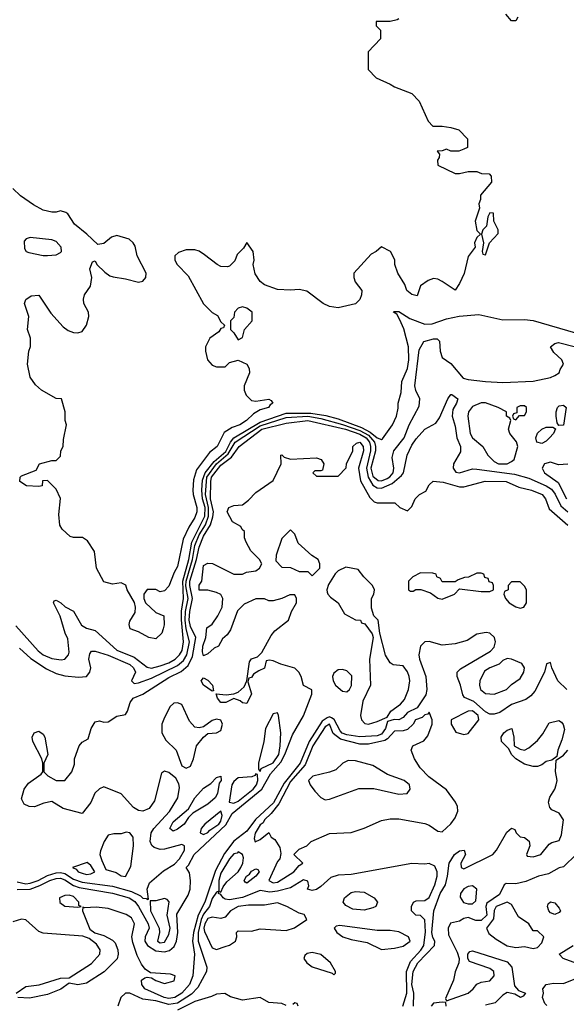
# Model space of a CAD drawing. Header units: inches. Extents: x 2380249 to 2585472, y 382747 to 546448.
# Tile 173 of 256: x 2464582 to 2467102, y 483299 to 487839. Entities that reach past the tile are written whole.
import ezdxf

# ---------------------------------------------------------------- set-up
doc = ezdxf.new("R2010")
doc.units = ezdxf.units.IN
doc.header["$MEASUREMENT"] = 0
doc.layers.add('C4468', color=7, linetype='Continuous')

msp = doc.modelspace()

# ---------------------------------------------------------------- linework, layer by layer
at = {"layer": 'C4468', "color": 4}
for points, elevation in [([(2466878, 487850), (2466870, 487834), (2466850, 487834), (2466823.6, 487863.6)], 44), ([(2466330, 487842), (2466322, 487838), (2466290, 487831), (2466226, 487830), (2466226, 487810), (2466246, 487790), (2466246, 487750), (2466188, 487690), (2466188.4, 487608.4), (2466226, 487570), (2466290, 487542), (2466310, 487528.7), (2466390, 487498), (2466423.1, 487463.1), (2466466, 487370), (2466487.3, 487347.3), (2466530, 487348), (2466570, 487342), (2466606, 487330), (2466646, 487290), (2466646, 487250), (2466630, 487242), (2466607.3, 487232.7), (2466570, 487232), (2466550, 487242), (2466530, 487234), (2466507.3, 487232.7), (2466518, 487218), (2466516.4, 487203.6), (2466508.7, 487191.3), (2466510, 487168), (2466590, 487129), (2466610, 487128.7), (2466650, 487139), (2466690, 487139), (2466711.3, 487128.7), (2466747.3, 487127.3), (2466756.4, 487116.4), (2466758, 487090), (2466706, 487030), (2466706, 487010), (2466698.4, 486990), (2466702.7, 486970), (2466682.4, 486910), (2466690, 486866), (2466706, 486850), (2466690, 486834), (2466679, 486810), (2466682, 486790), (2466650, 486746), (2466631.5, 486668.5), (2466610, 486622), (2466590, 486592), (2466530, 486632), (2466510, 486642), (2466490, 486644.7), (2466464.7, 486635.3), (2466429.2, 486610.8), (2466414, 486566), (2466390, 486571), (2466367.3, 486590), (2466358, 486618), (2466324.7, 486670), (2466312, 486710), (2466311.6, 486731.6), (2466292, 486770), (2466250, 486792), (2466226, 486770), (2466203.1, 486756.9), (2466122, 486670), (2466122, 486650), (2466129, 486630), (2466159, 486590), (2466158.4, 486570), (2466150, 486548.2), (2466130, 486528.1), (2466050, 486509.3), (2466010, 486516), (2465980.7, 486530), (2465906.4, 486586.4), (2465870, 486594.8), (2465830, 486591), (2465770, 486594.8), (2465710, 486616), (2465690, 486631.3), (2465667.5, 486667.5), (2465658.8, 486710), (2465662.8, 486730), (2465658.8, 486770), (2465630, 486812), (2465614.6, 486785.4), (2465584.7, 486755.3), (2465573.6, 486726.4), (2465550, 486702), (2465540.4, 486699.6), (2465510, 486701), (2465492, 486710), (2465434.8, 486754.8), (2465410, 486771.3), (2465390, 486778), (2465350, 486778), (2465314.6, 486765.4), (2465298, 486750), (2465298, 486730), (2465308.7, 486710), (2465358, 486658), (2465429.1, 486529.1), (2465470, 486488), (2465494.6, 486474.6), (2465510, 486446), (2465526, 486430), (2465522, 486418), (2465510, 486414), (2465500.4, 486399.6), (2465458, 486370), (2465438, 486330), (2465438, 486310), (2465448, 486270), (2465470, 486246), (2465490, 486238), (2465530, 486238), (2465550, 486258), (2465590, 486269), (2465628.7, 486250), (2465639.3, 486230), (2465640.9, 486210), (2465617.2, 486150), (2465617.2, 486130), (2465626.8, 486106.8), (2465650, 486082.7), (2465670, 486079.3), (2465730, 486088.7), (2465742, 486082), (2465748.7, 486070), (2465736.6, 486063.4), (2465728.7, 486050), (2465690, 486039.1), (2465659.3, 486020.7), (2465627.3, 485990), (2465596.9, 485970), (2465562.2, 485957.8), (2465524.8, 485935.2), (2465492.1, 485870), (2465456.8, 485843.2), (2465396.6, 485763.4), (2465383.4, 485716.6), (2465380.2, 485670), (2465381.8, 485650), (2465399.2, 485590), (2465399.2, 485570), (2465390, 485543.1), (2465361.3, 485498.7), (2465336.2, 485443.8), (2465310, 485317.3), (2465293.7, 485290), (2465270, 485226), (2465250, 485204.7), (2465230, 485201), (2465210, 485210.6), (2465170, 485210.7), (2465154, 485190), (2465154, 485170), (2465162, 485150), (2465210, 485106), (2465246, 485090), (2465248, 485048), (2465244, 485030), (2465237.2, 485010), (2465210, 484984), (2465178, 484990), (2465130, 485016), (2465092, 485030), (2465086.8, 485050), (2465090, 485066), (2465114.8, 485105.2), (2465116, 485130), (2465111, 485151), (2465078, 485210), (2465070.9, 485230.9), (2465050, 485242), (2465010, 485236), (2464970, 485246.8), (2464936, 485310), (2464926.4, 485386.4), (2464895.3, 485435.3), (2464871.1, 485451.1), (2464830, 485451), (2464815.3, 485455.3), (2464778, 485490), (2464767.7, 485507.7), (2464762.5, 485557.5), (2464770.8, 485630.8), (2464750, 485674), (2464710, 485714), (2464687.3, 485712.7), (2464686, 485690), (2464670, 485686), (2464614, 485690), (2464582, 485710), (2464584.7, 485730), (2464590, 485735.3), (2464658, 485762), (2464674, 485790), (2464730, 485806), (2464750, 485806), (2464770, 485826), (2464772, 485850), (2464782, 485870), (2464783.6, 485903.6), (2464798, 485970), (2464791.3, 485990), (2464791.1, 486031.1), (2464774, 486090), (2464750, 486092), (2464682, 486130), (2464655.3, 486155.3), (2464631, 486190), (2464618, 486250), (2464624.7, 486310), (2464631.1, 486331.1), (2464631.3, 486370), (2464618, 486410), (2464624, 486470), (2464604.7, 486530), (2464611, 486549), (2464635.3, 486564.7), (2464670, 486569), (2464726.2, 486486.2), (2464782.2, 486422.2), (2464804.9, 486404.9), (2464830, 486395.6), (2464850, 486394.8), (2464870, 486401.6), (2464890.2, 486429.8), (2464900.9, 486470), (2464898.7, 486490), (2464877.6, 486530), (2464876.4, 486550), (2464880.4, 486570), (2464908.2, 486610), (2464914, 486650), (2464906, 486690), (2464918, 486722), (2464930, 486726), (2464938, 486710), (2464975.1, 486675.1), (2464998, 486658), (2465013.1, 486653.1), (2465070, 486644.2), (2465130, 486628.3), (2465150, 486633.6), (2465163.7, 486650), (2465165.3, 486670), (2465123.8, 486750), (2465114.1, 486794.1), (2465104.9, 486810), (2465086.6, 486826.6), (2465030, 486843), (2465004.7, 486835.3), (2464970, 486806.8), (2464942, 486802), (2464892, 486850), (2464835.3, 486895.3), (2464803.6, 486943.6), (2464794, 486950), (2464770, 486958), (2464750, 486951.3), (2464730, 486951.3), (2464690, 486961), (2464645.2, 486985.2), (2464586, 487026), (2464550, 487061)], 44), ([(2464564.3, 485044.3), (2464667.9, 484927.9), (2464690, 484910.3), (2464730, 484893.4), (2464772.6, 484887.4), (2464790, 484890.7), (2464806.6, 484910), (2464810, 484922), (2464804, 484984), (2464792, 485010), (2464769.1, 485089.1), (2464738, 485150), (2464740.4, 485159.6), (2464750, 485162), (2464772, 485150), (2464791.1, 485131.1), (2464830.7, 485110.7), (2464867, 485047), (2464890, 485033.4), (2464930, 485022), (2465030, 484932.3), (2465110, 484899.1), (2465170, 484853.4), (2465190, 484849), (2465230, 484859.3), (2465270, 484872.8), (2465299.1, 484890), (2465318.7, 484910), (2465330.6, 484930), (2465336.5, 484970), (2465328.5, 485071.5), (2465328.4, 485111.6), (2465337.3, 485170), (2465333.8, 485250), (2465362, 485350), (2465375.6, 485430), (2465435.1, 485550), (2465436.8, 485590), (2465425.5, 485630), (2465421.6, 485670), (2465424.2, 485715.8), (2465437.2, 485750), (2465479.1, 485801), (2465532.1, 485847.9), (2465553.5, 485890), (2465569.9, 485910.1), (2465690, 485982.6), (2465810, 486024.9), (2465924.8, 486024.8), (2465993.5, 486013.5), (2466050, 485997.7), (2466157.8, 485957.8), (2466197.3, 485937.3), (2466230, 485911.1), (2466250, 485902.4), (2466254.1, 485905.9), (2466300.5, 485970), (2466318.7, 486010), (2466327, 486047), (2466327, 486070), (2466340.1, 486119.9), (2466344, 486170), (2466369.7, 486230), (2466376.8, 486270), (2466374.5, 486330), (2466353.3, 486413.3), (2466335.4, 486455.4), (2466320.2, 486480.2), (2466306, 486490), (2466306.6, 486493.4), (2466330, 486493.7), (2466381.5, 486461.5), (2466450, 486434.7), (2466484.1, 486435.9), (2466550, 486459.5), (2466608.7, 486471.3), (2466698.7, 486478.7), (2466810, 486454.4), (2466910, 486457), (2466950, 486452.2), (2467145.1, 486394.9)], 36), ([(2464580.4, 484940.4), (2464632.7, 484892.7), (2464705.5, 484845.5), (2464750, 484824), (2464790, 484813.4), (2464853.6, 484806.4), (2464889.3, 484810.7), (2464905.2, 484830), (2464909.3, 484850), (2464900.7, 484890), (2464905.1, 484914.9), (2464913.6, 484926.4), (2464930, 484927.3), (2464990, 484908.2), (2465090, 484865.7), (2465107, 484850), (2465115.8, 484830), (2465097.3, 484790), (2465110, 484777.3), (2465130, 484780.5), (2465190, 484802.2), (2465310, 484861.5), (2465336.8, 484883.2), (2465353.2, 484910), (2465365, 484970), (2465349.5, 485029.5), (2465344.7, 485070), (2465345.7, 485110), (2465358.5, 485170), (2465348.6, 485228.6), (2465349.2, 485250), (2465378.7, 485350), (2465390, 485414.9), (2465410, 485463.2), (2465438.6, 485510), (2465452.8, 485550), (2465452.6, 485590), (2465439.2, 485650), (2465444.6, 485730), (2465488.9, 485790), (2465543.4, 485836.6), (2465576, 485890), (2465690, 485965.5), (2465810, 486005.1), (2465910.4, 486010.4), (2465970, 485999.9), (2466070, 485972.3), (2466150, 485944.5), (2466190, 485922.5), (2466217.4, 485890), (2466222.7, 485870), (2466221.9, 485850), (2466201.3, 485770), (2466210, 485734.6), (2466234.6, 485714.6), (2466250, 485712.6), (2466276.7, 485723.3), (2466289.2, 485730.8), (2466303.5, 485750), (2466306.8, 485770), (2466299.3, 485820.7), (2466307.6, 485850), (2466355.1, 485910), (2466378.4, 485970), (2466423.9, 486056.1), (2466427.3, 486090), (2466408.6, 486128.6), (2466404.4, 486150), (2466424.1, 486315.9), (2466444.8, 486355.2), (2466490, 486367.3), (2466506.4, 486366.4), (2466516.8, 486356.8), (2466520.4, 486310), (2466530, 486280.7), (2466570, 486254), (2466626.4, 486186.4), (2466650, 486179.5), (2466730, 486170.4), (2466810, 486166), (2466950, 486172.4), (2467030, 486188.2), (2467050, 486197.3), (2467069, 486210), (2467073.6, 486226.4), (2467088.7, 486250), (2467082, 486270), (2467044.1, 486304.1), (2467028.7, 486330), (2467050, 486346), (2467066, 486350), (2467144.7, 486330)], 32), ([(2464570, 483863), (2464610, 483854), (2464630, 483857.3), (2464666.6, 483870), (2464710, 483893.1), (2464750, 483905.1), (2464770, 483906.4), (2464790, 483901.3), (2464830, 483875.9), (2464870, 483861.5), (2465010, 483842.7), (2465098.1, 483818.1), (2465138.7, 483798.7), (2465150, 483788.4), (2465167.3, 483787.3), (2465170, 483782), (2465176.4, 483783.6), (2465169.6, 483830), (2465180.7, 483859.3), (2465245.7, 483914.3), (2465295, 483945), (2465318.5, 483970), (2465342.4, 484010), (2465341.2, 484030), (2465330, 484036.2), (2465250, 484013.3), (2465230, 484011.8), (2465202, 484022), (2465191.5, 484031.5), (2465182.9, 484050), (2465188, 484090), (2465199.7, 484110), (2465272.3, 484187.7), (2465311.1, 484250), (2465318.3, 484298.3), (2465315.6, 484315.6), (2465301.7, 484341.7), (2465270, 484367.3), (2465250, 484373.2), (2465236.3, 484363.7), (2465203.5, 484236.5), (2465178.2, 484201.8), (2465150, 484189.6), (2465130, 484191.6), (2465106, 484206), (2465050, 484269.6), (2464970, 484300.9), (2464950, 484292.3), (2464928.5, 484271.5), (2464910.6, 484229.4), (2464870, 484178), (2464782, 484202), (2464730, 484233.2), (2464693.7, 484226.3), (2464650, 484209.3), (2464626, 484210), (2464602, 484222), (2464590, 484246), (2464602, 484290), (2464622, 484318), (2464680.4, 484359.6), (2464688, 484370), (2464688.7, 484410), (2464684, 484430), (2464642.7, 484510), (2464639, 484530), (2464648, 484550), (2464670, 484558), (2464690, 484544.7), (2464697.3, 484530), (2464711.3, 484450), (2464694, 484410), (2464694, 484370), (2464711.6, 484351.6), (2464750, 484331.3), (2464790, 484331.3), (2464822, 484370), (2464834.6, 484405.4), (2464835.3, 484430), (2464856, 484490), (2464870, 484506.8), (2464897.4, 484522.6), (2464911.8, 484570), (2464930, 484600.5), (2464950, 484605.5), (2464970, 484599.1), (2464990, 484600.7), (2465030, 484627.3), (2465070, 484634.8), (2465079.5, 484650), (2465092, 484690), (2465105.2, 484710), (2465150, 484728.7), (2465270, 484805.5), (2465326.6, 484833.4), (2465359, 484861), (2465378.2, 484901.8), (2465394.4, 484990), (2465370, 485040.5), (2465364.1, 485070), (2465365.7, 485110), (2465379.3, 485170), (2465365.9, 485230), (2465366.8, 485250), (2465397.8, 485350), (2465410, 485406.4), (2465430, 485456.9), (2465461.5, 485510), (2465473.1, 485546.9), (2465475.4, 485570), (2465461.4, 485630), (2465462.5, 485710), (2465466.8, 485730), (2465510, 485785), (2465558.4, 485821.6), (2465594, 485870), (2465697.7, 485950), (2465810, 485978.9), (2465910, 485990.1), (2466084.4, 485950), (2466150, 485927.7), (2466180.1, 485910), (2466195.4, 485890), (2466200.1, 485870), (2466199.3, 485850), (2466180.7, 485770), (2466188.5, 485728.5), (2466210, 485692.2), (2466230, 485680.2), (2466250, 485679.3), (2466299.2, 485700.8), (2466343, 485737), (2466351, 485750), (2466368.5, 485830), (2466390, 485876.4), (2466410, 485906.4), (2466450, 485950.5), (2466501.2, 485978.8), (2466517.1, 486002.9), (2466555.3, 486090), (2466569.3, 486110.7), (2466574, 486110), (2466602, 486090), (2466596, 486070), (2466578.5, 486041.5), (2466576.5, 486010), (2466590, 485964.7), (2466597, 485910), (2466614.9, 485870), (2466614.1, 485845.9), (2466582.4, 485790), (2466580.5, 485770), (2466592.8, 485752.8), (2466610, 485748.7), (2466670, 485767), (2466690, 485765.7), (2466862.8, 485742.8), (2466930, 485724.2), (2467010, 485689.2), (2467033.8, 485673.8), (2467050.8, 485650.8), (2467077.6, 485597.6), (2467110, 485569)], 28), ([(2464570, 483827.3), (2464630, 483829.2), (2464674.2, 483845.8), (2464720.5, 483870), (2464750, 483879.5), (2464770, 483880.1), (2464790, 483872.3), (2464830, 483846), (2464856.6, 483836.6), (2465010, 483811.6), (2465086, 483790), (2465112.2, 483772.2), (2465130.2, 483750), (2465174.7, 483670), (2465179.7, 483650), (2465160.2, 483610), (2465159.2, 483590), (2465171.5, 483570), (2465210, 483546), (2465250, 483541.3), (2465272.8, 483547.2), (2465294.3, 483565.7), (2465305.5, 483590), (2465311.4, 483630), (2465306.3, 483713.7), (2465358.2, 483801.8), (2465367.5, 483830), (2465369.8, 483869.8), (2465365.6, 483905.6), (2465349.4, 483930), (2465359.6, 483940.4), (2465386.6, 483990), (2465533.1, 484126.9), (2465561.5, 484178.5), (2465697.7, 484290), (2465739, 484361), (2465785.4, 484414.6), (2465804.1, 484450), (2465839.3, 484540.7), (2465891.2, 484628.8), (2465929.3, 484729.3), (2465929.3, 484749.3), (2465890, 484768.7), (2465879.5, 484810), (2465869.6, 484829.6), (2465850, 484849.3), (2465786.3, 484866.3), (2465750, 484882), (2465734, 484886), (2465718, 484882), (2465710.7, 484849.3), (2465684, 484836), (2465659.8, 484820.2), (2465650, 484806), (2465638, 484802), (2465634, 484786), (2465650.7, 484730), (2465630, 484686), (2465610, 484688), (2465598, 484698), (2465570, 484708.7), (2465532, 484690), (2465510, 484689.6), (2465494, 484710), (2465488, 484730), (2465534.6, 484725.4), (2465570, 484730.8), (2465590, 484738), (2465617.2, 484762.8), (2465629.2, 484790), (2465642, 484878), (2465650, 484891.3), (2465679, 484901), (2465699, 484921), (2465741.5, 484998.5), (2465758.6, 485021.4), (2465822, 485070), (2465835.3, 485110), (2465858, 485150), (2465858, 485170), (2465850, 485186), (2465827.3, 485187.3), (2465790.8, 485169.2), (2465750, 485159), (2465730, 485159), (2465710, 485169), (2465670, 485169), (2465616.9, 485143.1), (2465586.4, 485113.6), (2465554.4, 485025.6), (2465538, 485002), (2465516.9, 484983.1), (2465498, 484950), (2465479.3, 484940.7), (2465450, 484914), (2465430, 484905.2), (2465424.4, 484924.4), (2465425.7, 484950), (2465440.7, 484990), (2465444.7, 485035.3), (2465470, 485052), (2465495.3, 485090), (2465515.3, 485130), (2465518, 485170), (2465508.7, 485188.7), (2465490, 485198), (2465450, 485208.7), (2465410, 485208.7), (2465410, 485232), (2465422, 485250), (2465430, 485322), (2465450, 485332), (2465471.1, 485331.1), (2465570, 485282), (2465610, 485282), (2465628.4, 485291.6), (2465670, 485298), (2465688, 485310), (2465698, 485330), (2465688, 485350), (2465648, 485390), (2465626, 485430), (2465618, 485450), (2465618, 485478), (2465607.3, 485487.3), (2465602, 485502), (2465563.1, 485523.1), (2465538, 485570), (2465546, 485590), (2465570, 485598), (2465610, 485602), (2465637.2, 485622.8), (2465670, 485658), (2465750, 485714), (2465788, 485790), (2465786, 485830), (2465790, 485832), (2465802, 485822), (2465830, 485812), (2465950, 485818.8), (2465971.3, 485810), (2465984.7, 485790), (2465978, 485762), (2465970, 485758), (2465942, 485758), (2465934, 485750), (2465950, 485734), (2466050, 485734), (2466087.3, 485772.7), (2466088, 485790), (2466118, 485850), (2466118, 485870), (2466134.6, 485885.4), (2466150, 485890.4), (2466166, 485870), (2466166.8, 485850), (2466144.7, 485770), (2466153.1, 485713.1), (2466195.9, 485635.9), (2466216, 485616), (2466230, 485611), (2466311.6, 485611.6), (2466334, 485590), (2466370, 485574), (2466390, 485594), (2466406, 485630), (2466426, 485650), (2466454.6, 485665.4), (2466470, 485694), (2466488.9, 485711.1), (2466534, 485706), (2466610, 485684), (2466630, 485684), (2466728.4, 485711.5), (2466824.7, 485710), (2466883, 485683), (2466942, 485670), (2466990.6, 485650), (2467006.8, 485630), (2467022.5, 485582.5), (2467110, 485507.3)], 24), ([(2467110, 485789.2), (2467066.3, 485786.3), (2467030, 485799), (2467002, 485790), (2466991.3, 485770), (2467001, 485750), (2467064.7, 485704.7), (2467103.1, 485630)], 32), ([(2467104.4, 484750), (2467063.5, 484790), (2467035.4, 484850), (2467030, 484874), (2467011.3, 484868.7), (2467001.5, 484830), (2466957.3, 484742.7), (2466938.6, 484721.4), (2466915.2, 484704.8), (2466850, 484680.5), (2466795.8, 484644.2), (2466770, 484636.5), (2466750, 484636.1), (2466730, 484647.6), (2466675.2, 484695.2), (2466632.7, 484712.7), (2466625.1, 484725.1), (2466614.5, 484770), (2466599.1, 484810), (2466599.7, 484830), (2466614.8, 484845.2), (2466752.6, 484927.4), (2466770, 484945.5), (2466775.4, 484970), (2466771.1, 484990), (2466750, 485009.6), (2466732.7, 485012.7), (2466690, 485005.4), (2466644.4, 484975.6), (2466590, 484961.3), (2466530, 484954), (2466470, 484971), (2466450, 484969.6), (2466430.4, 484950), (2466422.6, 484910), (2466424.9, 484890), (2466454.3, 484810), (2466458.5, 484750), (2466454.4, 484725.6), (2466414.1, 484665.9), (2466370, 484643.9), (2466350, 484620.5), (2466330.2, 484609.8), (2466308.5, 484611.5), (2466277.6, 484602.4), (2466268.2, 484570), (2466250, 484545), (2466230, 484537.3), (2466150, 484531.8), (2466090, 484540.5), (2466069, 484549), (2466059.2, 484559.2), (2466032, 484612), (2466019.8, 484619.8), (2466010, 484623.9), (2465999.8, 484620.2), (2465976.4, 484603.6), (2465916.6, 484510), (2465875.6, 484410), (2465801.6, 484318.4), (2465752, 484228), (2465669.1, 484150.9), (2465630, 484097.6), (2465569.6, 484050.4), (2465526.1, 483994), (2465484.5, 483915.5), (2465435.9, 483770), (2465404.3, 483710), (2465382.9, 483630), (2465378.1, 483590), (2465388.1, 483530), (2465379.6, 483430), (2465364.9, 483390), (2465330.3, 483350), (2465297.1, 483330), (2465270, 483325.2), (2465247.6, 483330), (2465158.4, 483370), (2465145.6, 483390), (2465143.7, 483410), (2465159.6, 483420.4), (2465170, 483423.8), (2465190, 483420.4), (2465209, 483409), (2465250, 483394.9), (2465293.6, 483406.4), (2465299.5, 483430), (2465277.6, 483437.6), (2465184.5, 483444.5), (2465160.6, 483460.6), (2465143.7, 483483.7), (2465124, 483524), (2465103.6, 483583.6), (2465099.3, 483610), (2465111, 483670), (2465097.1, 483697.1), (2465072.7, 483712.7), (2464990, 483739.8), (2464934, 483746), (2464883.1, 483743.1), (2464872.7, 483747.3), (2464871, 483730), (2464905.9, 483645.9), (2464928.5, 483628.5), (2464970, 483615.5), (2465010, 483595.2), (2465021.8, 483581.8), (2465034.7, 483550), (2465036.5, 483530), (2465031.7, 483508.3), (2464971.1, 483448.9), (2464890, 483395.8), (2464850, 483388.5), (2464810, 483396), (2464771.5, 483368.5), (2464710, 483344.5), (2464626.7, 483326.7), (2464574, 483330)], 24), ([(2466397.8, 483290), (2466398.9, 483350), (2466390.5, 483390), (2466395.7, 483450), (2466418, 483490), (2466494, 483570), (2466496.2, 483590), (2466486.7, 483606.7), (2466482.7, 483630), (2466491.8, 483730), (2466520.9, 483810), (2466544.7, 483850), (2466555.1, 483890), (2466562.7, 483950), (2466586.6, 483990), (2466610, 484006.8), (2466631.3, 484010), (2466637.3, 483990), (2466616, 483950), (2466618, 483930), (2466630, 483924), (2466762.7, 483990), (2466780.9, 484010), (2466827.5, 484092.5), (2466850, 484111.3), (2466864.7, 484104.7), (2466870.8, 484090), (2466890, 484070.8), (2466910, 484067.3), (2466930.6, 484050.6), (2466933.4, 484030), (2466918, 483990), (2466922, 483982), (2466950, 483979.3), (2466984, 483990), (2467022.5, 484037.5), (2467034.8, 484045.2), (2467070, 484054), (2467080.1, 484079.9), (2467088.5, 484150), (2467070, 484180.5), (2467035.6, 484195.6), (2467025.6, 484205.6), (2467019.7, 484230), (2467026, 484254), (2467050, 484291.3), (2467056.2, 484310), (2467059.5, 484330), (2467052.9, 484372.9), (2467055.3, 484424.7), (2467090, 484448), (2467109.5, 484470)], 24), ([(2466348.7, 483290), (2466366.3, 483350), (2466365.6, 483450), (2466383.5, 483496.5), (2466431.8, 483548.2), (2466444.8, 483570), (2466453.2, 483633.2), (2466450, 483688.7), (2466430, 483708.7), (2466408.7, 483710), (2466388.7, 483730), (2466388, 483750), (2466398, 483770), (2466410, 483776), (2466450, 483777.3), (2466470, 483790.7), (2466496.1, 483850), (2466506.2, 483890), (2466506.9, 483910), (2466495.9, 483935.9), (2466470, 483947.8), (2466450, 483944.2), (2466390, 483947.6), (2466110, 483897.2), (2466050, 483894), (2466016.8, 483883.2), (2465970, 483842), (2465950, 483828.7), (2465930, 483824), (2465909.2, 483829.2), (2465914.6, 483845.4), (2465910, 483866), (2465890, 483872.3), (2465830, 483835.1), (2465770, 483819.7), (2465735.6, 483815.6), (2465690, 483822.9), (2465610, 483790.8), (2465550, 483780.4), (2465530, 483783), (2465519.5, 483790), (2465510, 483805.2), (2465498, 483810), (2465500.4, 483819.6), (2465510, 483816), (2465520.1, 483839.9), (2465536.8, 483863.2), (2465590, 483909), (2465602.2, 483930), (2465611.2, 483950), (2465614.2, 483974.2), (2465609.2, 483989.2), (2465590, 484002), (2465584.5, 483995.5), (2465570, 483992), (2465550, 483969.5), (2465510, 483903.6), (2465500.8, 483870), (2465499.8, 483820.2), (2465490, 483815.3), (2465470, 483786.6), (2465457.6, 483750), (2465430, 483713.6), (2465418.8, 483690), (2465404.8, 483630), (2465404.8, 483590), (2465444.4, 483470), (2465443.8, 483450), (2465403.1, 483376.9), (2465374.6, 483345.4), (2465310, 483304.1), (2465270, 483297.4), (2465210, 483315.2), (2465150, 483322), (2465090, 483349.6), (2465070, 483349.5), (2465048.2, 483330), (2465034.9, 483290)], 28), ([(2467149.1, 483990.9), (2467090, 483932.6), (2467070, 483928.3), (2467019.8, 483900.2), (2466974, 483890), (2466915.4, 483864.6), (2466870, 483854.5), (2466824.7, 483855.3), (2466816, 483850), (2466794.7, 483805.3), (2466735.5, 483764.5), (2466731.3, 483750), (2466736, 483710), (2466710, 483685.6), (2466684.9, 483684.9), (2466650, 483699.6), (2466630, 483694), (2466610, 483681.6), (2466567.8, 483672.3), (2466558, 483650), (2466559.3, 483619.3), (2466599.5, 483539.5), (2466608.4, 483510), (2466606.4, 483490), (2466590, 483449), (2466581.5, 483410), (2466545.4, 483325.4), (2466550, 483314), (2466649, 483350), (2466673.2, 483370), (2466690, 483391.3), (2466710, 483401), (2466750, 483407.3), (2466769, 483430), (2466768.7, 483450), (2466750, 483464), (2466656.4, 483496.4), (2466648, 483510), (2466648, 483530), (2466658, 483542), (2466670, 483544.7), (2466830, 483495.3), (2466850.3, 483470), (2466863.9, 483383.9), (2466882, 483362), (2466914, 483350), (2466903.6, 483336.4), (2466890.5, 483329.5), (2466865.4, 483345.4), (2466830, 483353.3), (2466810, 483341.6), (2466773.9, 483306.1), (2466730, 483294.7)], 24), ([(2464565.2, 483350), (2464610, 483380.3), (2464671.9, 483388.1), (2464770, 483418.5), (2464810, 483420.5), (2464912.5, 483487.5), (2464950.8, 483529.2), (2464952.8, 483550), (2464935.9, 483575.9), (2464902, 483602), (2464873.5, 483613.5), (2464690, 483626.2), (2464670, 483634), (2464610, 483688), (2464590, 483691.3), (2464550, 483679.7)], 24), ([(2467150, 483487.6), (2467088, 483510), (2467069.2, 483530), (2467134, 483570)], 24), ([(2467012.5, 483292.5), (2467002.7, 483302.7), (2466993.2, 483330), (2466997.2, 483350), (2466994, 483370), (2467008.7, 483390), (2467043.6, 483396.4), (2467090, 483394.4), (2467177.2, 483430)], 24), ([(2465810, 483293.2), (2465790, 483302.7), (2465730, 483306.6), (2465690, 483329.4), (2465610, 483318), (2465553.6, 483333.6), (2465528.4, 483348.4), (2465490, 483345.2), (2465466, 483334), (2465390, 483312.3), (2465310, 483272.4)], 32), ([(2465866, 483290), (2465862, 483302), (2465850, 483306), (2465842, 483298)], 32), ([(2466548.7, 483290), (2466547.3, 483307.3), (2466529.1, 483309.1), (2466490, 483303.7), (2466479.3, 483290)], 24)]:
    msp.add_lwpolyline(points, dxfattribs=dict(at, elevation=elevation))
for points, elevation in [([(2466750, 486948), (2466741, 486930), (2466733.7, 486886.3), (2466718, 486870), (2466711, 486850), (2466721, 486810), (2466714, 486770), (2466718, 486758), (2466730, 486754), (2466748, 486810), (2466787.3, 486852.7), (2466788, 486870), (2466768.7, 486910), (2466766, 486946)], 44), ([(2464630, 486834), (2464611.1, 486828.9), (2464602.8, 486817.2), (2464603.5, 486783.5), (2464612, 486770), (2464624.5, 486764.5), (2464690, 486750.8), (2464710, 486750.8), (2464750, 486754.8), (2464770, 486764.7), (2464774, 486770), (2464773.2, 486790), (2464750, 486815.3), (2464730, 486824)], 44), ([(2465610, 486515.3), (2465590, 486508), (2465572, 486490), (2465570, 486466), (2465554, 486450), (2465554, 486410), (2465570, 486394), (2465590, 486362), (2465610, 486374), (2465618, 486410), (2465654, 486450), (2465654, 486490), (2465630, 486508.7)], 44), ([(2466730, 486071.6), (2466710, 486071.5), (2466670, 486055.6), (2466650.5, 486030), (2466647.7, 486010), (2466659.1, 485930), (2466670, 485911), (2466718, 485870), (2466740.7, 485830), (2466770, 485801.6), (2466790, 485790.6), (2466829.3, 485790.7), (2466850, 485801), (2466862, 485810), (2466879, 485870), (2466872.1, 485892.1), (2466842, 485930), (2466835.3, 485950), (2466846, 485990), (2466842, 486002), (2466826, 486010), (2466826, 486030), (2466788, 486050)], 32), ([(2466910, 486058), (2466890, 486058), (2466874, 486050), (2466874, 486026), (2466858, 486022), (2466854, 486010), (2466858, 485998), (2466870, 485994), (2466886, 486014), (2466910, 486014), (2466918, 486030), (2466918, 486050)], 32), ([(2467067.3, 485967.3), (2467060.4, 485980.4), (2467055.3, 486010), (2467055.3, 486030), (2467062, 486050), (2467070, 486058), (2467090, 486062), (2467102, 486050), (2467090, 485968.7)], 28), ([(2466990, 485884.2), (2466967, 485890), (2466961.6, 485910), (2466970, 485932.7), (2466990, 485950.4), (2467010, 485959.1), (2467039.8, 485959.8), (2467052.7, 485952.7), (2467042.8, 485930), (2467024.9, 485910), (2467010, 485895.1)], 28), ([(2465830, 485486), (2465790, 485446), (2465764.7, 485370), (2465763.6, 485343.6), (2465790, 485314), (2465830, 485312), (2465870, 485294), (2465910, 485294), (2465930, 485274), (2465966, 485310), (2465966, 485330), (2465958, 485350), (2465928.7, 485368.7), (2465865.6, 485425.6), (2465850, 485466)], 24), ([(2466085.4, 485314.6), (2466050, 485298), (2466036.9, 485283.1), (2466006, 485234), (2465998, 485210), (2465999.6, 485199.6), (2466002, 485190), (2466015.3, 485175.3), (2466051, 485150), (2466079.8, 485099.8), (2466130, 485072), (2466154, 485070), (2466158, 485058), (2466172.7, 485052.7), (2466206.8, 485006.8), (2466211.3, 484990), (2466195.3, 484890), (2466199.1, 484770), (2466164.2, 484695.8), (2466153.5, 484630), (2466157.2, 484610), (2466172.9, 484592.9), (2466190, 484590.2), (2466230, 484603.2), (2466276.6, 484623.4), (2466293, 484650), (2466338, 484682), (2466356.3, 484703.7), (2466375, 484750), (2466380.4, 484790), (2466377.2, 484810), (2466370, 484832.3), (2466350, 484858.7), (2466303.7, 484863.7), (2466290, 484873.2), (2466268.1, 484908.1), (2466242, 485010), (2466235.3, 485070), (2466215.3, 485090), (2466204.7, 485124.7), (2466204, 485170), (2466215.3, 485190), (2466218, 485210), (2466208.7, 485230), (2466169.3, 485269.3), (2466143.1, 485303.1)], 24), ([(2466430, 485288), (2466394, 485270), (2466374, 485250), (2466374, 485210), (2466383.6, 485203.6), (2466396.4, 485203.6), (2466408, 485212), (2466431.6, 485211.6), (2466476, 485196), (2466510, 485172), (2466530, 485166), (2466586, 485190), (2466610, 485214), (2466710, 485202), (2466750, 485202), (2466766, 485210), (2466766, 485230), (2466762, 485242), (2466747.3, 485247.3), (2466742, 485262), (2466727.3, 485267.3), (2466722, 485282), (2466710, 485286), (2466690, 485286), (2466651.6, 485268.4), (2466632.7, 485267.3), (2466603.6, 485256.4), (2466590, 485246), (2466530, 485246), (2466522, 485262), (2466506, 485270), (2466502, 485282), (2466487.3, 485287.3)], 24), ([(2466890, 485246), (2466850, 485246), (2466834, 485230), (2466834, 485210), (2466818, 485202), (2466814, 485190), (2466822, 485170), (2466838, 485150), (2466870, 485131.3), (2466890, 485126), (2466906, 485130), (2466918, 485150), (2466918, 485210), (2466910, 485226)], 24), ([(2466830, 484893.3), (2466810, 484883.5), (2466792.6, 484867.4), (2466749.3, 484850.7), (2466725.3, 484834.7), (2466703.9, 484790), (2466702, 484770), (2466706.3, 484750), (2466730, 484731.8), (2466770, 484729), (2466826, 484750), (2466850, 484773.4), (2466890, 484800.4), (2466906, 484830), (2466909.5, 484849.5), (2466897.2, 484870), (2466850, 484889.7)], 24), ([(2466070, 484842.3), (2466050, 484841.1), (2466030, 484825.2), (2466024.6, 484810), (2466027.2, 484790), (2466038.7, 484770), (2466060.4, 484750), (2466070, 484742.6), (2466090, 484739.3), (2466102, 484750), (2466111.8, 484768.2), (2466112.9, 484812.9), (2466090, 484835.8)], 24), ([(2465470, 484742), (2465429.3, 484770), (2465419, 484790), (2465430, 484804.7), (2465450, 484794), (2465470.4, 484770), (2465476, 484744)], 24), ([(2465310, 484689.5), (2465293, 484687), (2465274, 484670), (2465246.2, 484613.8), (2465238, 484590), (2465238, 484550), (2465256.3, 484516.3), (2465303.1, 484470), (2465330, 484398.8), (2465350, 484386.8), (2465370, 484396), (2465383.6, 484430), (2465397.2, 484490), (2465429.4, 484530.6), (2465450, 484546.8), (2465490, 484550.8), (2465510, 484561), (2465517, 484590), (2465510, 484608.7), (2465490, 484613.6), (2465470, 484606.6), (2465430, 484578), (2465410, 484574), (2465390, 484576.2), (2465364.2, 484604.2), (2465330, 484680.9)], 28), ([(2466470, 484646), (2466463.6, 484636.4), (2466450, 484634), (2466438.4, 484621.6), (2466407.3, 484610), (2466396, 484590), (2466370, 484566), (2466350, 484559.6), (2466310, 484557.6), (2466277.6, 484522.4), (2466265, 484515), (2466190, 484498.7), (2466150, 484498.4), (2466061.8, 484521.8), (2466026.9, 484546.9), (2466010, 484590.7), (2465990, 484578), (2465932.8, 484490), (2465897.5, 484402.6), (2465830, 484326.2), (2465776.5, 484223.5), (2465741.3, 484178.7), (2465710.4, 484150), (2465703.8, 484136.2), (2465690, 484126), (2465668.3, 484088.3), (2465662.5, 484062.5), (2465667.9, 484047.9), (2465690, 484058.8), (2465730, 484091.3), (2465741, 484070), (2465758.3, 484058.3), (2465782, 484022), (2465785.8, 483994.2), (2465780.7, 483970), (2465770, 483957.2), (2465730.8, 483870), (2465750, 483859.3), (2465770, 483861.6), (2465846, 483910), (2465870, 483938), (2465888, 483950), (2465846, 483990), (2465870, 484014), (2465906, 484030), (2465926, 484050), (2466010, 484086), (2466110, 484091), (2466170, 484110.8), (2466250, 484146), (2466290, 484154), (2466330, 484154), (2466450, 484132.7), (2466470, 484124.9), (2466510, 484096.3), (2466530, 484094), (2466570, 484130.7), (2466590, 484158.8), (2466602.4, 484190), (2466601.3, 484210), (2466591.3, 484230), (2466550, 484287.6), (2466467.9, 484347.9), (2466428.8, 484388.8), (2466402.9, 484430), (2466387, 484470), (2466395.3, 484490), (2466446, 484514), (2466463.2, 484536.8), (2466484, 484590), (2466484, 484610)], 28), ([(2465770, 484642), (2465750, 484638), (2465715.3, 484570), (2465707, 484510), (2465683.1, 484410), (2465682.8, 484382.8), (2465690, 484372), (2465694.8, 484385.2), (2465750, 484411.4), (2465776.1, 484450), (2465783.5, 484490), (2465786.3, 484550), (2465776, 484630)], 28), ([(2466670, 484652.3), (2466650, 484649.6), (2466570.8, 484610), (2466570.7, 484590), (2466593, 484553), (2466630, 484543), (2466650, 484547.7), (2466698.7, 484610), (2466695.4, 484630)], 28), ([(2466970, 484394.5), (2466950, 484395.6), (2466910, 484406.6), (2466869.8, 484429.8), (2466849.4, 484450), (2466837.2, 484477.2), (2466804, 484510), (2466801.2, 484530), (2466814, 484550), (2466830, 484562.8), (2466850.8, 484570.8), (2466860.5, 484530), (2466862, 484490), (2466890, 484474.8), (2466910, 484471), (2466930, 484481), (2466970, 484514.8), (2466994.5, 484545.5), (2467023.8, 484596.2), (2467067.5, 484607.5), (2467079.9, 484599.9), (2467088.3, 484588.3), (2467093.7, 484566.3), (2467081.7, 484518.3), (2467062.4, 484470), (2467058.8, 484441.2), (2467036, 484424), (2467010, 484418), (2466990, 484402.7)], 24), ([(2466096.9, 484423.1), (2466072, 484410), (2466039.8, 484380.2), (2466011.1, 484368.9), (2465934, 484350), (2465914, 484330), (2465922, 484310), (2465942, 484282), (2465970, 484252), (2465990, 484242), (2466010, 484244.7), (2466145.6, 484294.4), (2466214.4, 484294.4), (2466330, 484267.3), (2466368.9, 484271.1), (2466382, 484290), (2466379, 484310), (2466355.3, 484330), (2466278, 484358), (2466210, 484399.3), (2466130, 484421.2)], 32), ([(2465290, 484097.2), (2465274, 484110), (2465290, 484140.7), (2465360.4, 484199.6), (2465389.3, 484250), (2465430, 484295.5), (2465462.9, 484317.1), (2465490, 484344.7), (2465510, 484350.8), (2465510.4, 484330), (2465501.4, 484318.6), (2465493.4, 484270), (2465484, 484250), (2465450, 484220.9), (2465379.6, 484180.4), (2465359.6, 484160.4), (2465341, 484130), (2465310, 484106.6)], 24), ([(2465670, 484362), (2465665.8, 484354.2), (2465652.7, 484347.3), (2465590, 484342.3), (2465570, 484326), (2465560.7, 484310), (2465548.2, 484230), (2465570, 484225.5), (2465590, 484234.9), (2465658.7, 484290), (2465674.5, 484310), (2465680.7, 484330), (2465678, 484358)], 28), ([(2465510, 484189), (2465436.3, 484130), (2465418, 484110), (2465414.8, 484090), (2465430, 484082.4), (2465450, 484090.5), (2465458.7, 484101.3), (2465499.7, 484130), (2465510, 484143.1), (2465515.4, 484170)], 28), ([(2465072.7, 484092.7), (2465050, 484085.2), (2465015.3, 484084.7), (2464990, 484079), (2464970.8, 484050), (2464954.4, 484005.6), (2464950.8, 483990), (2464961.1, 483961.1), (2464979.6, 483919.6), (2465026.4, 483906.4), (2465050, 483890.7), (2465070, 483887.7), (2465094.5, 483934.5), (2465106, 484030), (2465105.2, 484070), (2465090, 484089)], 32), ([(2464893.2, 483953.2), (2464826, 483930), (2464842, 483922), (2464851.3, 483910), (2464870, 483903), (2464890, 483897.3), (2464910, 483901), (2464928, 483910), (2464910, 483938)], 32), ([(2465630, 483857.2), (2465621.5, 483861.5), (2465617.2, 483870), (2465627.6, 483890), (2465640.9, 483899.1), (2465650, 483913), (2465670, 483922.8), (2465679.8, 483919.8), (2465686, 483910), (2465670.5, 483890)], 24), ([(2466170, 483732), (2466118, 483738), (2466086, 483754), (2466074, 483770), (2466079, 483790), (2466110, 483814), (2466130, 483819.1), (2466170, 483816.3), (2466216, 483790), (2466231, 483770), (2466224.7, 483750), (2466210, 483743.7)], 28), ([(2466670, 483845.6), (2466650, 483842), (2466629.1, 483830.9), (2466614.9, 483810), (2466613.4, 483793.4), (2466628.5, 483768.5), (2466650, 483761.6), (2466670, 483761.6), (2466684.5, 483775.5), (2466689.5, 483829.5)], 24), ([(2464810, 483801.3), (2464790, 483799.7), (2464766, 483790), (2464767.4, 483767.4), (2464790, 483750.6), (2464850, 483746.8), (2464866, 483750), (2464854.6, 483754.6), (2464854.5, 483770), (2464830, 483796.3)], 24), ([(2465250, 483786), (2465210, 483776), (2465183.6, 483776.4), (2465185.5, 483730), (2465225.7, 483650), (2465226.7, 483630), (2465217.3, 483590), (2465230, 483581.6), (2465250, 483585.5), (2465270, 483621), (2465275.8, 483650), (2465262, 483710), (2465271.7, 483771.7), (2465262, 483782)], 28), ([(2465770, 483766.6), (2465710, 483755.6), (2465636.2, 483756.2), (2465590, 483749.6), (2465553.4, 483730), (2465530, 483701.2), (2465510, 483694.5), (2465470, 483700.5), (2465450, 483694.5), (2465435.5, 483670), (2465430.3, 483650), (2465434, 483634), (2465470, 483558.8), (2465490, 483550.7), (2465530, 483565.5), (2465550, 483570.7), (2465577.2, 483590), (2465582.7, 483610), (2465582, 483630), (2465590, 483638), (2465650, 483636.3), (2465690, 483646), (2465810, 483638.8), (2465849.4, 483650.6), (2465906, 483690), (2465892.9, 483712.9), (2465870, 483719), (2465814, 483750)], 32), ([(2466830, 483769.3), (2466779.3, 483750), (2466769.4, 483730.6), (2466766.8, 483693.2), (2466734.9, 483650), (2466745.7, 483625.7), (2466778.3, 483598.3), (2466830, 483567.7), (2466870, 483561), (2466910, 483566), (2466950, 483556), (2466970, 483561), (2466990, 483582), (2466998, 483610), (2466970, 483638), (2466950, 483638), (2466929.1, 483669.1), (2466881.6, 483701.6), (2466850, 483759)], 28), ([(2467050, 483713.2), (2467030, 483721.2), (2467021.2, 483730), (2467015.3, 483750), (2467018, 483762), (2467029.3, 483770.7), (2467050, 483766), (2467070, 483742), (2467074.8, 483730), (2467070, 483722)], 24), ([(2466058, 483662), (2466041, 483659), (2466032, 483650), (2466044.7, 483630), (2466072, 483610), (2466110, 483597.3), (2466183.5, 483583.5), (2466250, 483551.3), (2466310, 483557.3), (2466350, 483567.3), (2466382, 483590), (2466374, 483610), (2466330, 483632.7), (2466290, 483639), (2466230, 483639)], 32), ([(2465930, 483537.2), (2465906.8, 483533.2), (2465896.9, 483523.1), (2465891.3, 483510), (2465906, 483490), (2465930, 483471), (2466022, 483442), (2466030, 483434), (2466038, 483442), (2466038, 483450), (2466015.3, 483490), (2465970, 483528.7)], 32)]:
    msp.add_lwpolyline(points, close=True, dxfattribs=dict(at, elevation=elevation))

doc.saveas('drawing.dxf')
